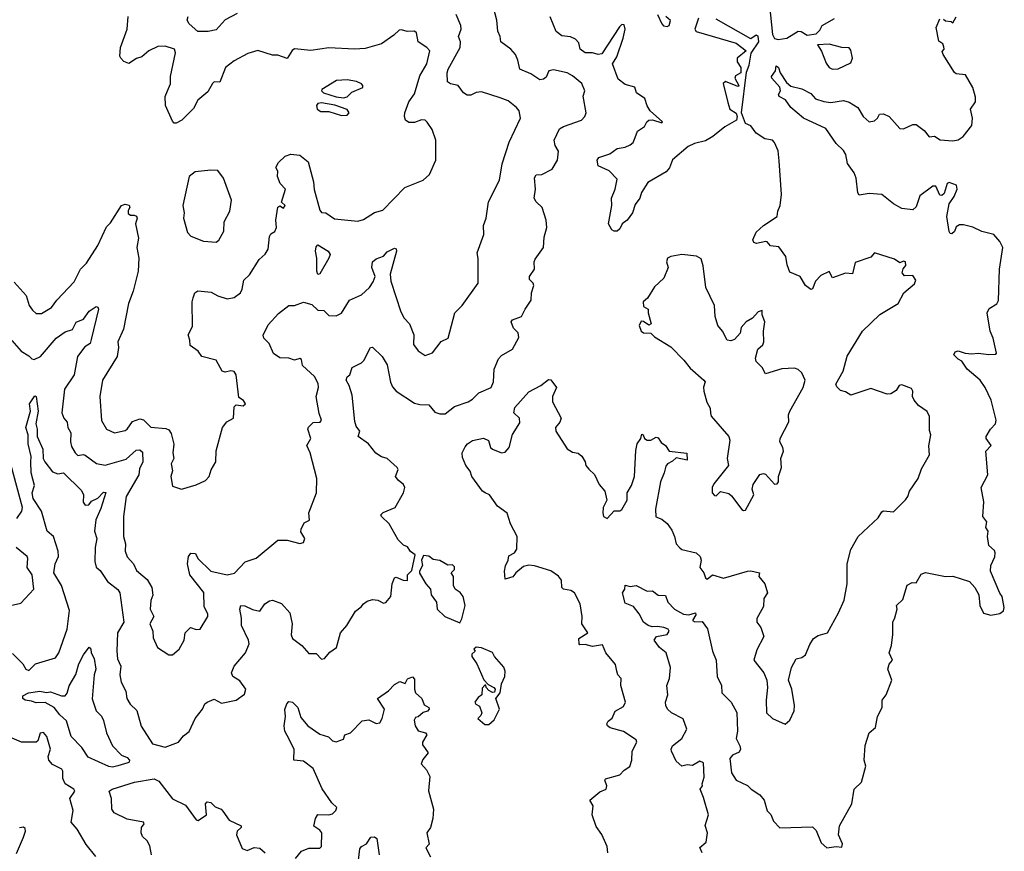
# Model space of a CAD drawing. Extents: x 1995161 to 2088924, y 769148 to 906007.
# Tile 51 of 256: x 2026065 to 2031479, y 787834 to 792407. Entities that reach past the tile are written whole.
import ezdxf

# ---------------------------------------------------------------- set-up
doc = ezdxf.new("R2010")
doc.units = 0

msp = doc.modelspace()

# ---------------------------------------------------------------- linework, layer by layer
at = {"layer": '0CON20XD'}
for points in [[(2028999.3, 792130.7), (2028975, 792125.8), (2028959.7, 792090.3), (2028945, 792079.2), (2028925, 792075.7), (2028875, 792109.1), (2028814.6, 792134.6), (2028804.6, 792185), (2028790.8, 792215), (2028765, 792245.5), (2028710, 792285), (2028706.2, 792315), (2028693.7, 792343.7), (2028688.1, 792405), (2028670.5, 792475)], [(2030188.5, 792485), (2030204.6, 792325), (2030215, 792304.4), (2030235, 792297.5), (2030282.5, 792305), (2030345, 792343.8), (2030361.7, 792341.7), (2030395, 792322.5), (2030445, 792330), (2030465, 792350), (2030477.5, 792375), (2030545, 792413.3)], [(2026033.5, 790963.5), (2026100.2, 790890.2), (2026117.8, 790835), (2026135, 790809.2), (2026155, 790790.8), (2026185, 790791.4), (2026240, 790825), (2026268.6, 790865), (2026364.4, 790965), (2026400, 791035), (2026432.6, 791067.4), (2026495, 791165.8), (2026542.8, 791267.2), (2026565, 791290.8), (2026624.6, 791385.4), (2026645, 791391.9), (2026666.4, 791386.4), (2026670, 791375), (2026661.5, 791358.5), (2026662.1, 791342.1), (2026675, 791331.9), (2026695, 791331.8), (2026706.2, 791326.2), (2026710.4, 791315), (2026700.7, 791285), (2026717.8, 791205), (2026708.5, 791155), (2026720, 791095), (2026717.1, 791025), (2026689.1, 790915), (2026663.8, 790846.2), (2026636.4, 790705), (2026604, 790635), (2026607.9, 790605), (2026600, 790555), (2026520, 790425), (2026505.5, 790335.5), (2026515, 790202.5), (2026542.9, 790155), (2026585.6, 790135.6), (2026645, 790148.9), (2026655.4, 790155), (2026685, 790196.9), (2026725, 790212), (2026745, 790206.2), (2026785, 790166), (2026868.9, 790158.9), (2026885, 790152.5), (2026898, 790132), (2026913.2, 790073.2), (2026907.1, 790025), (2026912.5, 789995), (2026898.6, 789965), (2026904.3, 789925.7), (2026896, 789895), (2026905, 789842.5), (2026955, 789825.8), (2027035, 789848.8), (2027087.3, 789872.7), (2027106.2, 789895), (2027117.3, 789932.7), (2027142.5, 789975), (2027144.3, 790035.7), (2027180.8, 790165), (2027203.3, 790195), (2027240, 790215), (2027245, 790277.5), (2027255, 790290), (2027293.9, 790283.9), (2027306, 790295), (2027295, 790313.3), (2027269.3, 790329.3), (2027254.4, 790455), (2027245, 790472.5), (2027225, 790475.4), (2027195, 790469.6), (2027177.5, 790475), (2027145.2, 790535.2), (2027066.2, 790555), (2027046, 790585), (2027001.4, 790615), (2027000.8, 790645), (2026991.4, 790675), (2027015, 790720), (2027013.6, 790855), (2027018.3, 790878.3), (2027028.2, 790905), (2027045, 790916.7), (2027118, 790908), (2027155, 790888.2), (2027205, 790872.7), (2027245, 790880), (2027278.6, 790905), (2027288.1, 790925), (2027296.9, 790975), (2027328.6, 791005), (2027380.8, 791089.2), (2027415, 791118.6), (2027431.5, 791145), (2027437.5, 791215), (2027445, 791228.8), (2027467.9, 791242.1), (2027476.9, 791265), (2027472.5, 791305), (2027485, 791376.2), (2027495, 791383.3), (2027515, 791370), (2027523.8, 791385), (2027504.2, 791404.2), (2027527.1, 791475), (2027497.1, 791507.1), (2027482.5, 791545), (2027484, 791575), (2027473.8, 791595), (2027488.7, 791621.3), (2027525, 791657.5), (2027555, 791666.9), (2027605, 791662.2), (2027651.5, 791625), (2027680.2, 791515), (2027683.2, 791473.2), (2027715, 791360), (2027725, 791346.7), (2027747.5, 791345), (2027795, 791312.5), (2027925, 791300), (2027955, 791308.6), (2028015, 791346.9), (2028061.2, 791358.8), (2028183.3, 791485), (2028282.5, 791525), (2028318.8, 791555), (2028353.3, 791635), (2028352.5, 791745), (2028332.4, 791802.4), (2028305, 791843.8), (2028294.2, 791854.2), (2028275, 791856.2), (2028235, 791841.1), (2028205, 791841.8), (2028185.8, 791855), (2028180, 791875), (2028181.9, 791895), (2028204.5, 791955.5), (2028235, 792000), (2028265, 792099.2), (2028303.3, 792165), (2028320.5, 792235), (2028303.3, 792255), (2028256, 792285), (2028245.8, 792335), (2028235, 792343.8), (2028195, 792342), (2028165, 792351.2), (2028150.7, 792349.3), (2028122.5, 792322.5), (2028055, 792274.2), (2027965, 792248.7), (2027905, 792244.7), (2027765, 792251.9), (2027665, 792237.8), (2027575, 792246.7), (2027562.3, 792237.7), (2027535, 792194.4), (2027485, 792212.7), (2027455, 792212.9), (2027375, 792237.5), (2027318.9, 792221.1), (2027245, 792181.1), (2027196.7, 792145), (2027166.2, 792063.8), (2027135, 792065.7), (2027125, 792057.1), (2027098.7, 792011.3), (2027043.5, 791965), (2027021.4, 791918.6), (2026956, 791854), (2026925, 791838.5), (2026915, 791838.9), (2026905, 791848.9), (2026866, 791935), (2026865.3, 791985), (2026877.3, 792015), (2026894.6, 792055), (2026894.1, 792095), (2026921.2, 792225), (2026916.5, 792245), (2026865, 792261.1), (2026825, 792258.8), (2026775.7, 792235), (2026736.6, 792203.4), (2026707, 792193), (2026665, 792166.2), (2026637.7, 792177.7), (2026621.2, 792195), (2026616.1, 792206.1), (2026620, 792255), (2026655.4, 792355), (2026661.1, 792425)], [(2027259.7, 792440.3), (2027195, 792406), (2027145, 792350.8), (2027101.7, 792341.7), (2027045, 792342), (2026996.2, 792385), (2026986.2, 792405), (2026990.8, 792425)], [(2028231.8, 790675), (2028230.9, 790620.9), (2028255, 790586), (2028295, 790560), (2028335, 790576), (2028383, 790637), (2028421.2, 790655), (2028458.1, 790795), (2028498.1, 790835), (2028585, 790957.5), (2028586.5, 791093.5), (2028580, 791125), (2028616.9, 791225), (2028616, 791275), (2028629.4, 791315), (2028643.1, 791405), (2028703.3, 791525), (2028718.5, 791615), (2028755.6, 791734.4), (2028819.4, 791865), (2028811.4, 791905), (2028795.7, 791925), (2028750.1, 791960.1), (2028707.1, 791977.1), (2028605, 792011.1), (2028575, 792006.7), (2028545, 791991.4), (2028525, 791992.9), (2028505.6, 792005.6), (2028476.7, 792045), (2028434.2, 792054.2), (2028416.7, 792065), (2028415.6, 792115), (2028420.9, 792135), (2028486.2, 792255), (2028488.9, 792285), (2028477.3, 792315), (2028493.2, 792355), (2028490.7, 792375), (2028465, 792435.5)], [(2029796.7, 792415), (2029777.5, 792355), (2029785, 792342.5), (2030005, 792277.5), (2030060, 792235), (2030010, 792195), (2030010, 792175), (2030030, 792145), (2030030, 792115), (2030001.7, 792098.3), (2029997.5, 792085), (2030020, 792045), (2030015, 792040), (2030005, 792042.5), (2029945, 792067.5), (2029933, 792057), (2029958.3, 791951.7), (2029970, 791915), (2030005, 791892.5), (2030010, 791875), (2030005.4, 791854.6), (2029941.6, 791818.4), (2029876, 791765), (2029835, 791741.4), (2029775, 791727.1), (2029740.2, 791709.8), (2029655, 791636.2), (2029637.1, 791592.9), (2029619.4, 791570.6), (2029518.8, 791511.2), (2029483.3, 791456.7), (2029474.4, 791425), (2029449.2, 791390.8), (2029434.4, 791345), (2029405.4, 791304.6), (2029377.5, 791285), (2029365, 791257.5), (2029350, 791245), (2029333.6, 791243.6), (2029320.7, 791250.7), (2029303.3, 791285), (2029320.6, 791385), (2029318.5, 791425), (2029340, 791475), (2029349.3, 791529.3), (2029305.8, 791575.8), (2029245, 791603.8), (2029240, 791635), (2029250, 791650), (2029310, 791670), (2029350.5, 791699.5), (2029395, 791705.7), (2029421.4, 791718.6), (2029438.9, 791731.1), (2029448.9, 791758.9), (2029462.1, 791795), (2029500, 791820), (2029513.3, 791845), (2029525, 791854.2), (2029545, 791856.2), (2029595, 791840), (2029600, 791845), (2029532, 791905), (2029515, 791933.3), (2029502.9, 791972.9), (2029455.8, 792005), (2029446.7, 792036.7), (2029395, 792050), (2029355, 792080), (2029324.2, 792165), (2029347.6, 792202.4), (2029384, 792305), (2029393.8, 792355), (2029388.8, 792378.8), (2029375, 792380), (2029362.7, 792367.3), (2029265, 792220), (2029245, 792215.7), (2029214.7, 792224.7), (2029175, 792225.4), (2029147.5, 792245), (2029139.5, 792279.5), (2029120.3, 792300.3), (2029093.3, 792313.3), (2029045, 792317.5), (2029015, 792341.4), (2028982.6, 792422.6)], [(2029816.7, 787825), (2029803.8, 787855), (2029840, 787885), (2029846.5, 787935), (2029833.3, 787976.7), (2029851.8, 788035), (2029825, 788130), (2029806.7, 788175), (2029820, 788195), (2029816.7, 788205), (2029828.9, 788241.1), (2029825, 788321.4), (2029805, 788329.4), (2029765, 788305.6), (2029735, 788308.8), (2029705, 788302.5), (2029675, 788330), (2029648, 788385), (2029646.2, 788396.2), (2029654.4, 788415), (2029706.2, 788453.8), (2029734.1, 788505), (2029713.4, 788563.4), (2029649.2, 788595), (2029627.1, 788615), (2029618.6, 788635), (2029616, 788655), (2029628.9, 788695), (2029623.5, 788745), (2029638, 788785), (2029642.7, 788845), (2029620.4, 788925), (2029583.1, 788955), (2029553.3, 788995), (2029565.8, 789015), (2029624.4, 789025.6), (2029636.2, 789045), (2029630, 789055), (2029607.5, 789065), (2029571.1, 789071.1), (2029542.2, 789067.8), (2029521.1, 789075), (2029495.6, 789095), (2029470.7, 789140.7), (2029440, 789180), (2029395, 789198), (2029378.8, 789255), (2029392.5, 789275), (2029393.3, 789296.7), (2029420.7, 789290.7), (2029455, 789296), (2029515, 789263.8), (2029545, 789266.7), (2029575, 789243.3), (2029615, 789240), (2029629.2, 789205), (2029665.4, 789165.4), (2029715, 789137.5), (2029745, 789133.8), (2029780, 789145), (2029782.5, 789135), (2029763.6, 789103.6), (2029776.7, 789096.7), (2029816.9, 789096.9), (2029847.6, 789057.6), (2029874.5, 788935), (2029893.8, 788885), (2029900.7, 788795), (2029923.1, 788745), (2029925.6, 788705), (2029976.2, 788655), (2030008.1, 788598.1), (2030011.3, 788495), (2030004.7, 788455), (2030024.7, 788414.7), (2030028, 788395), (2030020.8, 788379.2), (2029985, 788362.7), (2029969.2, 788345), (2029978.4, 788265), (2030005, 788224.5), (2030066.1, 788196.1), (2030086.7, 788175), (2030135.3, 788145.3), (2030158.2, 788115), (2030175, 788056.2), (2030195, 788036), (2030210.1, 788000.1), (2030244.1, 787964.1), (2030425, 787968.5), (2030445, 787948), (2030471.3, 787881.3), (2030502.4, 787852.4), (2030555, 787860), (2030585, 787857.5), (2030590, 787875), (2030567.5, 787925), (2030573.3, 787975), (2030640, 788095), (2030653.8, 788175), (2030694.2, 788215), (2030717, 788303), (2030708, 788335), (2030713.2, 788416.8), (2030736.2, 788485), (2030770, 788515), (2030781.2, 788575), (2030807.5, 788625), (2030806.7, 788665), (2030830, 788695), (2030860, 788775), (2030839.2, 788835), (2030845, 788862.5), (2030863.3, 788885), (2030846.2, 788925), (2030858.8, 788965), (2030866.4, 789026.4), (2030866.4, 789093.6), (2030877.5, 789117.5), (2030890, 789165), (2030886.7, 789185), (2030920.7, 789219.3), (2030945, 789297.5), (2030971.7, 789311.7), (2030995, 789310), (2031022.3, 789357.7), (2031045, 789368), (2031155, 789346), (2031195, 789347.5), (2031287.7, 789317.7), (2031316.2, 789285), (2031338.8, 789245), (2031344.2, 789185), (2031365, 789143.8), (2031405, 789133.2), (2031455, 789142.7), (2031473.8, 789156.2), (2031478.9, 789175), (2031468, 789235), (2031454.4, 789254.4), (2031403.8, 789375), (2031404, 789405), (2031426.3, 789453.7), (2031429.5, 789475), (2031425, 789487.5), (2031394.2, 789515), (2031386.2, 789565), (2031390, 789595), (2031376.7, 789615), (2031382.5, 789645), (2031360, 789675), (2031366.2, 789755), (2031351.2, 789835), (2031388.8, 789905), (2031377.5, 790035), (2031406.7, 790065), (2031380, 790105), (2031380, 790115), (2031402.5, 790155), (2031430, 790185), (2031433.3, 790205), (2031405.8, 790315.8), (2031374.4, 790385), (2031346.7, 790425), (2031274.3, 790485), (2031245, 790530), (2031225, 790540), (2031201.2, 790565), (2031209.4, 790580.6), (2031225, 790586.7), (2031263.4, 790573.4), (2031300.3, 790570.3), (2031335, 790573.3), (2031393.9, 790566.1), (2031431.7, 790568.3), (2031436.7, 790573.3), (2031417.3, 790655), (2031400.6, 790695), (2031385.4, 790795), (2031395, 790818.6), (2031437.1, 790845), (2031447.6, 790862.4), (2031452.3, 791035), (2031470.9, 791155), (2031455, 791187.1), (2031420.8, 791225), (2031355, 791242.7), (2031305, 791266.4), (2031255, 791279.1), (2031231.8, 791278.2), (2031215, 791267.5), (2031205, 791242), (2031190.3, 791230.3), (2031181.4, 791231.4), (2031175, 791242.5), (2031162.2, 791325), (2031175.7, 791395), (2031202.9, 791435), (2031218.8, 791475), (2031216.8, 791496.8), (2031175, 791512), (2031165, 791506.2), (2031147.9, 791452.1), (2031135, 791440), (2031125, 791442.5), (2031101.7, 791491.7), (2031085, 791492.1), (2031015, 791437.8), (2030995, 791378.2), (2030975, 791361.9), (2030915, 791368.4), (2030870, 791395), (2030805, 791446.7), (2030735, 791451.4), (2030681.4, 791441.4), (2030674.2, 791454.2), (2030665, 791536.2), (2030653.3, 791565), (2030616.5, 791616.5), (2030607.5, 791665), (2030595, 791687.3), (2030555, 791725.5), (2030498, 791808), (2030374, 791865), (2030304.3, 791925), (2030275, 791966), (2030240, 791985), (2030237.5, 791995), (2030248, 792015), (2030245, 792036.7), (2030200, 792085), (2030198, 792095), (2030221.2, 792125), (2030225, 792153.8), (2030238.1, 792145), (2030245.8, 792115), (2030281.9, 792061.9), (2030305, 792041.4), (2030365, 792027.1), (2030415, 792000.8), (2030441.4, 791971.4), (2030487.3, 791957.3), (2030525, 791952.5), (2030595, 791962.5), (2030625, 791954), (2030673.8, 791925), (2030702.9, 791875), (2030735, 791845.8), (2030765, 791851.2), (2030782.5, 791865), (2030793.3, 791886.7), (2030815, 791888.8), (2030845.5, 791875.5), (2030905, 791808), (2030925, 791806.7), (2030975, 791831.2), (2030995, 791830), (2031037.6, 791797.6), (2031065, 791762.5), (2031095, 791766.7), (2031126.8, 791746.8), (2031195, 791741.4), (2031225, 791747.2), (2031252.2, 791765), (2031300, 791825), (2031304.4, 791865), (2031293.3, 791915), (2031320, 791955), (2031320.5, 791980.5), (2031305.5, 792035), (2031265, 792104.4), (2031215, 792109.6), (2031205, 792116.2), (2031142, 792215), (2031137, 792233), (2031147.5, 792245), (2031147, 792257), (2031140, 792275), (2031118.3, 792288.3), (2031103.3, 792365), (2031125, 792412.5)], [(2029571.2, 792435), (2029595, 792383.8), (2029605, 792374.2), (2029625, 792370), (2029636, 792375), (2029642.5, 792402.5), (2029617.5, 792425)], [(2031023, 789937), (2031067.1, 790015), (2031064.1, 790064.1), (2031074, 790124), (2031067.7, 790147.7), (2031068, 790225), (2031055, 790253.3), (2031007.5, 790285), (2030982.5, 790315), (2030973.3, 790335), (2030976.2, 790365), (2030968.3, 790378.3), (2030915, 790399.2), (2030900, 790395), (2030885, 790367.5), (2030855, 790350), (2030835, 790348), (2030745, 790379.2), (2030635, 790342.5), (2030605, 790360), (2030577.5, 790367.5), (2030558, 790388), (2030553, 790403), (2030592.9, 790475), (2030614, 790556), (2030699.4, 790695), (2030794.1, 790785.9), (2030895, 790847.1), (2030926.2, 790905), (2030985.5, 790954.5), (2030992, 790975), (2030975, 791001.2), (2030929.3, 790999.3), (2030916.7, 791015), (2030922.5, 791037.5), (2030936.9, 791055), (2030935, 791075.7), (2030925, 791078.6), (2030905, 791070), (2030875, 791090.8), (2030765, 791124.2), (2030745, 791102), (2030658.2, 791071.8), (2030645, 791010), (2030605, 791013.3), (2030535, 790987.5), (2030515, 791022.5), (2030469.3, 791000.7), (2030440, 790970), (2030425, 790927.5), (2030415, 790924), (2030385.7, 790945.7), (2030355.8, 790995.8), (2030298.7, 791018.7), (2030285, 791058.8), (2030278.3, 791105), (2030238.8, 791158.8), (2030192.7, 791162.7), (2030175.7, 791185), (2030167.3, 791187.3), (2030115.7, 791175.7), (2030101.9, 791181.9), (2030096, 791196), (2030115, 791238.1), (2030154, 791276), (2030229.1, 791325), (2030233.5, 791355), (2030247.2, 791385), (2030253.4, 791445), (2030241.7, 791631.7), (2030235, 791686), (2030215, 791732), (2030205, 791744), (2030162.4, 791752.4), (2030115, 791782.5), (2030085, 791824.3), (2030056.4, 791836.4), (2030034.3, 791894.3), (2030061.7, 792118.3), (2030076.5, 792156.5), (2030087.8, 792222.2), (2030128.9, 792285), (2030125, 792316.7), (2030115, 792322.5), (2030085, 792302.5), (2029895, 792410)], [(2031145, 792410), (2031155, 792400), (2031187, 792397), (2031195, 792390), (2031215, 792423.3)], [(2030535, 792134.4), (2030565, 792137.5), (2030635, 792170.6), (2030643.6, 792195), (2030635, 792240), (2030625, 792252.5), (2030586.2, 792253.8), (2030515, 792272.5), (2030451.7, 792268.3), (2030473.8, 792233.8), (2030498.8, 792168.8), (2030515, 792143.8), (2030535, 792134.4)], [(2026025, 788921.9), (2026082.5, 788865), (2026097.8, 788835), (2026115, 788827.8), (2026152.5, 788865), (2026261.4, 788898.6), (2026280, 788925), (2026325.9, 789055), (2026338.6, 789158.6), (2026295.1, 789295.1), (2026253.2, 789365), (2026259.6, 789415), (2026278.4, 789455), (2026276.5, 789485), (2026250, 789565), (2026215.2, 789595.2), (2026185.4, 789705.4), (2026138.5, 789775), (2026134.2, 789805.8), (2026145.4, 789845.4), (2026128.5, 789915), (2026125.5, 789975.5), (2026127.2, 790005), (2026110.9, 790075), (2026111.2, 790125), (2026098.1, 790165), (2026124.8, 790255), (2026119.1, 790295), (2026148.8, 790338.8), (2026155.3, 790335.3), (2026165.6, 790255), (2026153.5, 790185), (2026160.9, 790155), (2026160.6, 790115), (2026192.4, 790045), (2026193.6, 789995), (2026202.5, 789975), (2026245, 789920), (2026275, 789910.5), (2026306.1, 789916.1), (2026405, 789818.5), (2026416.2, 789795), (2026413.5, 789753.5), (2026425, 789738), (2026445, 789739.4), (2026459.7, 789760.3), (2026494.1, 789775.9), (2026525, 789808.9), (2026537.6, 789807.6), (2026511.1, 789718.9), (2026483.9, 789656.1), (2026476.2, 789595), (2026489.6, 789555), (2026480.4, 789505), (2026477.9, 789427.9), (2026485, 789396.7), (2026508.2, 789378.2), (2026548.3, 789318.3), (2026604.3, 789274.3), (2026616.2, 789255), (2026637, 789095), (2026603.1, 789035), (2026599.4, 788935), (2026603.3, 788893.3), (2026621.7, 788851.7), (2026615.8, 788805), (2026622, 788765), (2026648.6, 788715), (2026654.4, 788674.4), (2026672.5, 788642.5), (2026708.2, 788608.2), (2026732.2, 788522.2), (2026794.3, 788425), (2026865, 788406.7), (2026938, 788435), (2026965, 788468.6), (2026996.3, 788493.7), (2027028.8, 788565), (2027070, 788615), (2027082, 788645), (2027095, 788654.2), (2027135, 788671.2), (2027175, 788648.8), (2027256, 788665), (2027301.1, 788698.9), (2027307.8, 788725), (2027275, 788771.4), (2027236.2, 788795), (2027230, 788815), (2027245, 788852.5), (2027305.7, 788925), (2027326.9, 788975), (2027323.3, 788995), (2027283.8, 789075), (2027283.9, 789116.1), (2027274.7, 789165.3), (2027281.2, 789185), (2027303.6, 789183.6), (2027345, 789162.9), (2027385, 789154.5), (2027411.9, 789195), (2027437.7, 789212.3), (2027455, 789215.5), (2027505, 789196.7), (2027551.1, 789145), (2027562.5, 789085), (2027558.2, 789025), (2027565.5, 789005), (2027615.3, 788965.3), (2027655, 788922.7), (2027695, 788921.2), (2027725, 788890), (2027740, 788895), (2027770.3, 788929.7), (2027806.9, 788955), (2027828, 789035), (2027864.2, 789075), (2027912, 789155), (2027942.1, 789177.9), (2027954.5, 789195.5), (2027975, 789210), (2028005, 789219.2), (2028035, 789214.2), (2028065, 789198.6), (2028077.3, 789202.7), (2028106.2, 789235), (2028112.5, 789305), (2028125, 789337.5), (2028135, 789341.2), (2028172.5, 789325), (2028196.7, 789323.3), (2028197.5, 789355), (2028221.7, 789378.3), (2028240, 789465), (2028213.3, 789483.3), (2028197.5, 789507.5), (2028175, 789516.7), (2028145, 789546.7), (2028095.6, 789635.6), (2028054, 789675), (2028051.2, 789685), (2028062.9, 789697.1), (2028128.8, 789725), (2028175.7, 789805), (2028183.3, 789835), (2028175, 789851.9), (2028145.6, 789875), (2028131.4, 789895), (2028146.2, 789933.8), (2028141.1, 789945), (2028085, 789993.3), (2028053.8, 790003.8), (2028023.1, 790023.1), (2027982.9, 790075), (2027926, 790115), (2027934.3, 790145), (2027915, 790172), (2027907.3, 790197.3), (2027892.4, 790342.4), (2027875.7, 790395), (2027859.2, 790425), (2027865, 790443.3), (2027880, 790455), (2027893.8, 790495), (2027945, 790520.6), (2027957.3, 790532.7), (2027993.3, 790605), (2028005, 790606.7), (2028058, 790555), (2028085, 790510), (2028103.3, 790413.3), (2028115, 790387.5), (2028134.2, 790365), (2028235, 790298.1), (2028265, 790290.6), (2028315, 790289.2), (2028348, 790248), (2028375, 790239.5), (2028405, 790240.5), (2028455, 790279.2), (2028530, 790305), (2028555, 790320), (2028590, 790355), (2028657.5, 790385), (2028670, 790415), (2028673.6, 790485), (2028698.1, 790541.9), (2028715, 790560.6), (2028774.5, 790595.5), (2028809.6, 790660.4), (2028805.4, 790685), (2028780.3, 790710.3), (2028766.9, 790745), (2028775, 790756.5), (2028824, 790775), (2028844.6, 790815.4), (2028876.7, 790865), (2028879.2, 790905), (2028892.5, 790945), (2028888.8, 790958.8), (2028868.8, 790978.8), (2028867.5, 790995), (2028895.3, 791034.7), (2028893.3, 791075), (2028899.1, 791090.9), (2028945, 791153.8), (2028949.3, 791210.7), (2028963.2, 791265), (2028960, 791305), (2028938.4, 791375), (2028904.3, 791405), (2028893.1, 791425), (2028900.8, 791475), (2028895, 791537.5), (2028905, 791553.8), (2028935, 791556.2), (2028993.3, 791585), (2029022.9, 791635), (2029027.1, 791685), (2029010, 791715), (2029003.3, 791745), (2029033.1, 791806.9), (2029055, 791820.6), (2029153.8, 791855), (2029172.9, 791875), (2029178.9, 791895), (2029163.8, 791986.2), (2029172.5, 792015), (2029155.5, 792055.5), (2029105, 792097.8), (2029075, 792114), (2028999.3, 792130.7)], [(2027845, 791978), (2027865, 791983.8), (2027891.8, 792008.2), (2027952, 792035), (2027952.5, 792045), (2027944.2, 792055), (2027917.6, 792067.6), (2027865, 792076.4), (2027807, 792073), (2027725.9, 792024.1), (2027723.8, 792015), (2027736.2, 792005), (2027805, 791982.1), (2027845, 791978)], [(2027835, 791879.5), (2027865, 791882.5), (2027876, 791895), (2027865, 791914), (2027797.1, 791937.1), (2027725, 791950.4), (2027705, 791946.5), (2027697.1, 791935), (2027700.8, 791915), (2027721.5, 791901.5), (2027765, 791901.4), (2027835, 791879.5)], [(2027145, 791183.8), (2027160, 791195), (2027186.9, 791245), (2027189.4, 791295), (2027220.8, 791355), (2027229.2, 791415), (2027185.6, 791535.6), (2027155, 791577.5), (2027115, 791580), (2027029.5, 791570.5), (2026997.5, 791545), (2026962.7, 791385), (2026969.1, 791345), (2026965.7, 791315), (2026987.5, 791237.5), (2027006.2, 791216.2), (2027075, 791188.6), (2027145, 791183.8)], [(2027705, 791006.2), (2027697.8, 791025), (2027698.5, 791095), (2027691.4, 791135), (2027695, 791157.5), (2027705, 791168.8), (2027761.9, 791135), (2027771.1, 791115), (2027765.3, 791095), (2027715, 791009.2), (2027705, 791006.2)], [(2026022.3, 790642.3), (2026073.5, 790583.5), (2026115, 790558.5), (2026131.5, 790541.5), (2026145, 790537.8), (2026178.5, 790555), (2026265, 790656.7), (2026315, 790690), (2026355, 790703.3), (2026375.5, 790744.5), (2026415, 790761.2), (2026446, 790805), (2026485, 790830), (2026495, 790826.2), (2026497.3, 790815), (2026458.3, 790648.3), (2026452.8, 790627.2), (2026422.6, 790607.4), (2026381.8, 790555), (2026363.8, 790455), (2026311.8, 790375), (2026296.5, 790245), (2026306.7, 790215), (2026325, 790194), (2026330.4, 790165), (2026345.3, 790135), (2026344.4, 790085), (2026350.2, 790060.2), (2026370, 790025), (2026385, 790011.1), (2026413.2, 790016.8), (2026425, 790013.3), (2026486.8, 789966.8), (2026535, 789957.3), (2026649.6, 789990.4), (2026705, 790040.5), (2026725, 790041.9), (2026739.8, 790029.8), (2026742.1, 789975), (2026722.9, 789937.1), (2026719.1, 789905), (2026649.6, 789785), (2026635.3, 789675), (2026636.4, 789565), (2026646.5, 789525), (2026645.4, 789485), (2026655, 789454), (2026691.4, 789415), (2026707.8, 789377.8), (2026765, 789328.8), (2026791.4, 789285), (2026796.8, 789243.2), (2026785, 789212.5), (2026781.8, 789165), (2026801.8, 789125), (2026780.7, 789085), (2026796.9, 789045), (2026797.9, 789007.9), (2026822.5, 788955), (2026885, 788914.5), (2026905.8, 788915), (2026942.5, 788945), (2026969.5, 788995), (2026974.2, 789035.8), (2027003.3, 789065), (2027035, 789053.1), (2027058, 789055), (2027100, 789125), (2027099.1, 789139.1), (2027079.2, 789179.2), (2027077, 789257), (2027000.5, 789355), (2026988, 789415), (2026993.8, 789455), (2027005, 789473.3), (2027031.7, 789471.7), (2027043.8, 789445), (2027115, 789374.6), (2027205, 789354.6), (2027246.3, 789363.7), (2027304.2, 789425), (2027365, 789445.6), (2027485, 789545.5), (2027535, 789545.6), (2027605, 789526), (2027625, 789532), (2027632.5, 789555), (2027611.2, 789591.2), (2027612, 789605), (2027629.7, 789640.3), (2027658.8, 789655), (2027653.8, 789695), (2027696.7, 789805), (2027698, 789885), (2027661.4, 790025), (2027643.5, 790065), (2027665.5, 790105), (2027650, 790155), (2027652.7, 790167.3), (2027678.7, 790191.3), (2027716.9, 790193.1), (2027723.8, 790205), (2027711.7, 790241.7), (2027695.6, 790335), (2027708, 790385), (2027706.8, 790406.8), (2027685, 790444.3), (2027619.2, 790505), (2027615, 790539.2), (2027605, 790544.2), (2027575, 790534.4), (2027545.3, 790545.3), (2027495, 790548.2), (2027461, 790571), (2027437.3, 790627.3), (2027407.5, 790655), (2027403, 790673), (2027431.7, 790728.3), (2027488, 790792), (2027545, 790835.7), (2027575, 790835.4), (2027625, 790854.4), (2027671.1, 790841.1), (2027705, 790810), (2027737.5, 790807.5), (2027765, 790781.2), (2027805, 790778), (2027835, 790792.7), (2027878.9, 790865), (2027945, 790893.2), (2027987.5, 790935), (2028007.7, 790965), (2028020.2, 790995), (2028000.3, 791045), (2028005, 791075.6), (2028025, 791092.5), (2028065, 791107.1), (2028085, 791130), (2028125, 791150), (2028135, 791146.2), (2028136.4, 791135), (2028101.8, 791008.2), (2028105, 790970), (2028160.6, 790800.6), (2028179.5, 790765), (2028207.8, 790735), (2028231.8, 790675)], [(2030045, 789707.5), (2030055, 789709.2), (2030101.9, 789795), (2030092.9, 789825), (2030098, 789852), (2030135, 789906), (2030155, 789912), (2030165, 789907.5), (2030215, 789853.3), (2030230, 789855), (2030237.5, 789865), (2030238, 789895), (2030254, 789945), (2030250, 789995), (2030264.3, 790035), (2030261.4, 790055), (2030244.3, 790085), (2030246.5, 790105), (2030294.4, 790195), (2030292.9, 790235), (2030298.9, 790255), (2030373.1, 790385), (2030384.1, 790424.1), (2030365.6, 790465.6), (2030345, 790484.2), (2030325, 790490.8), (2030255, 790487.5), (2030165, 790460), (2030146.7, 790495), (2030115, 790526.7), (2030111.4, 790545), (2030124.4, 790595), (2030150.5, 790619.5), (2030157.5, 790635), (2030155.5, 790695), (2030162, 790745), (2030147.5, 790785), (2030147.5, 790807.5), (2030125, 790800), (2030093.9, 790766.1), (2030060, 790745), (2030032.5, 790715), (2030026.8, 790683.2), (2029995, 790648.8), (2029975, 790641.2), (2029955, 790644), (2029929.4, 790695), (2029902.9, 790725), (2029888.5, 790775), (2029886.1, 790835), (2029838.2, 790935), (2029823.2, 791053.2), (2029812.5, 791092.5), (2029786.7, 791106.7), (2029705, 791115.5), (2029645, 791105.7), (2029626.2, 791095), (2029620.8, 791075), (2029630, 791045), (2029606.7, 790985), (2029555, 790937.5), (2029517.5, 790875), (2029493.8, 790855), (2029495, 790830), (2029520, 790815), (2029520, 790795), (2029537.5, 790735), (2029525, 790727.5), (2029495, 790746.7), (2029481.2, 790748.8), (2029470.8, 790725), (2029482.5, 790695), (2029495, 790686), (2029535, 790682.5), (2029555, 790662.5), (2029645, 790607.5), (2029717.5, 790535), (2029750.7, 790490.7), (2029826.7, 790425), (2029833.3, 790415), (2029824.1, 790385.9), (2029827.5, 790365), (2029843, 790303), (2029860.8, 790270.8), (2029864.1, 790244.1), (2029866.2, 790226.2), (2029964.4, 790115), (2029969.1, 790095), (2029954.2, 789994.2), (2029962.5, 789955), (2029882, 789855), (2029872, 789835), (2029872.7, 789805), (2029885, 789790), (2029895, 789789.6), (2029918.1, 789811.9), (2029965, 789800.9), (2029979.5, 789789.5), (2030035, 789714.2), (2030045, 789707.5)], [(2029299.4, 787825), (2029295, 787860), (2029266.1, 787926.1), (2029235, 787970), (2029212.9, 788035), (2029218.1, 788085), (2029200, 788115), (2029255, 788161.8), (2029288.8, 788175), (2029293.8, 788195), (2029281.9, 788225), (2029286.7, 788233.3), (2029365, 788254.6), (2029389.3, 788280.7), (2029420.3, 788299.7), (2029430.6, 788335), (2029432.5, 788385), (2029457.5, 788435), (2029455, 788447.5), (2029385, 788492.5), (2029312.2, 788512.2), (2029296.2, 788525), (2029293.3, 788535), (2029300.3, 788549.7), (2029323, 788567), (2029338.6, 788605), (2029385, 788630.5), (2029396.6, 788655), (2029370.4, 788745), (2029372, 788785), (2029353.5, 788805), (2029348.2, 788825), (2029340.5, 788860.5), (2029287.5, 788925), (2029269.2, 788969.2), (2029215, 788960.8), (2029175, 788971.8), (2029145, 788970), (2029141.2, 788975), (2029140, 789005), (2029188.8, 789035), (2029155.5, 789085), (2029157.5, 789125), (2029147.5, 789195), (2029115, 789256), (2029095, 789268), (2029055.7, 789275.7), (2029046, 789285), (2029044, 789325), (2029027.7, 789347.7), (2028985, 789376.2), (2028895, 789404.7), (2028865, 789407.9), (2028835, 789399.6), (2028793.8, 789366.2), (2028777, 789343), (2028735, 789330), (2028730.8, 789375), (2028735.8, 789404.2), (2028751.4, 789435), (2028755, 789458), (2028785, 789476.2), (2028799.2, 789495), (2028800.8, 789565), (2028764, 789635), (2028745, 789693.3), (2028691.7, 789731.7), (2028647.5, 789795), (2028625, 789805.4), (2028610, 789815), (2028550.6, 789895), (2028540.9, 789925), (2028518.2, 789955), (2028499, 789999), (2028497.5, 790025), (2028515, 790058.1), (2028527.8, 790075), (2028555, 790092.7), (2028615.6, 790105.6), (2028642.9, 790092.9), (2028654.5, 790055), (2028665, 790045.4), (2028715, 790025.5), (2028735, 790029.2), (2028755.6, 790055), (2028774.5, 790125.5), (2028815, 790190), (2028813.8, 790215), (2028781.2, 790245), (2028786.9, 790275), (2028865, 790360.6), (2028930, 790395), (2028971.7, 790428.3), (2028985, 790426.2), (2029015.8, 790385), (2028994.3, 790335), (2028994.2, 790305.8), (2029041.4, 790215), (2029035, 790194.2), (2029011.9, 790165), (2029012.2, 790145), (2029075, 790048), (2029105, 790028.8), (2029135, 790024.3), (2029155, 790007.1), (2029174.4, 789975), (2029178.1, 789955), (2029194.4, 789935), (2029225.5, 789905.5), (2029251.2, 789851.2), (2029282.5, 789815), (2029292.9, 789765), (2029273.5, 789725), (2029270.9, 789695), (2029275.7, 789675.7), (2029295, 789664), (2029334.5, 789705.5), (2029365, 789706.5), (2029375, 789713.8), (2029405.7, 789764.2), (2029405.3, 789805), (2029429.3, 789845), (2029445.9, 789895), (2029452.1, 790037.9), (2029460.9, 790075), (2029480.8, 790105), (2029485, 790128.8), (2029492.5, 790125), (2029500, 790105), (2029515, 790094.5), (2029535, 790094.3), (2029565, 790111.9), (2029575, 790107.5), (2029591.2, 790081.2), (2029615, 790066), (2029636.2, 790035), (2029733, 790023), (2029735, 789984.6), (2029675, 789998.5), (2029655, 789979.1), (2029626, 789965), (2029617.5, 789952.5), (2029609.1, 789915), (2029587.8, 789865), (2029560.6, 789715), (2029563, 789673), (2029595, 789660), (2029625, 789636.2), (2029650.5, 789600.5), (2029666.1, 789566.1), (2029675.3, 789525.3), (2029695, 789502.2), (2029705, 789494.5), (2029783.8, 789475), (2029806.9, 789455), (2029812.5, 789435), (2029804.3, 789395), (2029826, 789365), (2029835, 789338.8), (2029845, 789331.4), (2029875, 789354.3), (2029935, 789335.6), (2030066, 789374), (2030085, 789375.8), (2030132.5, 789365), (2030128.8, 789345), (2030162, 789305), (2030176.7, 789255), (2030156.7, 789225), (2030155, 789180), (2030117.5, 789115), (2030118.1, 789095), (2030140, 789065), (2030156.7, 789015), (2030118.1, 788941.9), (2030101.8, 788885), (2030156, 788816), (2030172.8, 788775), (2030176.9, 788735), (2030169.2, 788665), (2030171.5, 788595), (2030204.1, 788564.1), (2030273.8, 788533.8), (2030298.8, 788555), (2030323.6, 788606.4), (2030325.6, 788635), (2030310, 788725), (2030293.1, 788775), (2030308.5, 788845), (2030335, 788893.3), (2030365, 788900), (2030386, 788915), (2030408.8, 788971.2), (2030430, 789005), (2030455, 789020), (2030506.7, 789035), (2030567.1, 789145), (2030597.8, 789215), (2030615.6, 789305), (2030615.5, 789415), (2030635, 789494), (2030675.5, 789564.5), (2030785, 789668.1), (2030805, 789700), (2030815, 789707.1), (2030868.8, 789701.2), (2030935, 789766), (2030948.6, 789785), (2030958, 789815), (2031005, 789883.3), (2031023, 789937)], [(2026049.6, 789665), (2026076.9, 789705), (2026080, 789725), (2026018.6, 789955)], [(2026014.5, 789185.5), (2026071.2, 789198.8), (2026142.9, 789275), (2026133.6, 789355), (2026106, 789395), (2026110, 789445), (2026105.7, 789455), (2026045.7, 789505)], [(2028485, 789090), (2028496.7, 789113.3), (2028514.1, 789185.9), (2028503.8, 789235), (2028486.4, 789256.4), (2028460, 789275), (2028450, 789295), (2028450, 789345), (2028437.5, 789365), (2028456, 789384), (2028455, 789397.5), (2028445, 789408.8), (2028418.3, 789408.3), (2028375, 789432.5), (2028338.3, 789438.3), (2028315, 789457.5), (2028285, 789460), (2028273.3, 789435), (2028280, 789405), (2028262.5, 789375), (2028263, 789363), (2028297.5, 789305), (2028323.8, 789275), (2028327.5, 789245), (2028357.5, 789205), (2028360, 789165), (2028402.5, 789125), (2028485, 789090)], [(2026575, 788297.2), (2026555, 788300.7), (2026441.4, 788351.3), (2026405.7, 788405), (2026347.9, 788465), (2026321.9, 788551.9), (2026285.6, 788585), (2026254.4, 788624.4), (2026205, 788652.2), (2026155, 788650.9), (2026130.6, 788660.6), (2026095, 788664.5), (2026082.5, 788675), (2026081.2, 788688.8), (2026112.5, 788705), (2026175, 788713.8), (2026212, 788708), (2026235, 788711.1), (2026295, 788688.8), (2026315, 788688.9), (2026325.9, 788704.1), (2026336.5, 788743.5), (2026373.1, 788806.9), (2026390.4, 788865), (2026415, 788914), (2026445.9, 788955.9), (2026456.7, 788945), (2026457.5, 788925), (2026473.9, 788893.9), (2026484.3, 788835), (2026474.4, 788805), (2026462.5, 788672.5), (2026485, 788606), (2026515, 788577.1), (2026525, 788553.1), (2026541.5, 788485), (2026575, 788414.6), (2026625, 788363.6), (2026655, 788349.6), (2026668.2, 788335), (2026666.9, 788325), (2026659.3, 788320.7), (2026605, 788303.3), (2026575, 788297.2)], [(2028645, 788531.2), (2028673.2, 788556.8), (2028702.5, 788615), (2028682.5, 788675), (2028707.5, 788705), (2028713.8, 788755), (2028732.9, 788795), (2028734.6, 788825), (2028726.9, 788846.9), (2028676.2, 788905), (2028665, 788927.5), (2028605, 788953.8), (2028575, 788956.7), (2028562.5, 788945), (2028570, 788935), (2028551.2, 788918.8), (2028551.2, 788905), (2028579.2, 788865), (2028617, 788777), (2028640.7, 788750.7), (2028672.5, 788735), (2028680, 788725), (2028675, 788710), (2028665, 788707.5), (2028645, 788717.5), (2028630, 788735), (2028628.3, 788748.3), (2028621.7, 788748.3), (2028608.3, 788731.7), (2028606.7, 788695), (2028585, 788680), (2028567.5, 788655), (2028573, 788643), (2028592.9, 788632.9), (2028605.8, 788595), (2028600, 788580), (2028583.3, 788565), (2028621.7, 788531.7), (2028645, 788531.2)], [(2027581.6, 787795), (2027615, 787835.3), (2027655, 787850.6), (2027715, 787852.1), (2027725, 787860.8), (2027725.9, 787935.9), (2027715, 787950.8), (2027682.5, 787972.5), (2027692, 788015), (2027705, 788036.2), (2027765, 788034), (2027785, 788040), (2027802.3, 788057.7), (2027808.6, 788075), (2027781.4, 788101.4), (2027728, 788178), (2027679.2, 788289.2), (2027625, 788329.4), (2027572.5, 788335), (2027573.9, 788396.1), (2027535, 788470.8), (2027523.1, 788495), (2027519.4, 788525), (2027525.8, 788575), (2027523.6, 788613.6), (2027532.9, 788645), (2027545, 788658), (2027564.2, 788655), (2027595, 788625.6), (2027610.8, 788570.8), (2027650, 788525), (2027715, 788478.9), (2027763.2, 788463.2), (2027785, 788441.4), (2027805, 788435.8), (2027845, 788450), (2027852.5, 788475), (2027884.1, 788485.9), (2027948.3, 788551.7), (2027985, 788556.7), (2028025, 788536.7), (2028045, 788540), (2028058.5, 788565), (2028070, 788615), (2028032.5, 788675), (2028093.1, 788716.9), (2028125, 788751.4), (2028155, 788767.5), (2028185, 788757.5), (2028197, 788783), (2028225, 788793.3), (2028235, 788780), (2028235.4, 788725), (2028241.1, 788705), (2028276.2, 788675), (2028289.3, 788639.3), (2028314, 788625), (2028316.9, 788615), (2028308, 788605), (2028282.5, 788597.5), (2028255, 788574.2), (2028240.3, 788569.7), (2028234.4, 788555.6), (2028238.6, 788525), (2028255.8, 788495.8), (2028295.4, 788485.4), (2028304.3, 788475), (2028280, 788435), (2028280.4, 788420.4), (2028295, 788399.2), (2028310, 788375), (2028281.3, 788338.7), (2028272.9, 788315), (2028301.7, 788281.7), (2028320, 788245), (2028313, 788167), (2028340, 788065), (2028336.2, 788015), (2028324.1, 787965.9), (2028303.3, 787935), (2028316.4, 787873.6), (2028297.5, 787852.5), (2028323.4, 787803.4)], [(2026483.1, 787805), (2026430.9, 787870.9), (2026381.4, 787955), (2026348.1, 787995), (2026359.2, 788059.2), (2026340, 788125), (2026368.9, 788165), (2026362.9, 788175), (2026314.2, 788205), (2026302.5, 788235), (2026302.5, 788275), (2026296, 788285), (2026245, 788312.3), (2026224.4, 788335), (2026220.8, 788355), (2026234.8, 788395), (2026214.6, 788465), (2026195, 788488), (2026177, 788483), (2026165, 788442.5), (2026155.9, 788434.1), (2026075, 788433.5), (2026011.3, 788461.3)], [(2026788.9, 787815), (2026780.8, 787865), (2026765, 787891.1), (2026739.4, 787915), (2026733.1, 787935), (2026734.2, 787965), (2026748.8, 787985), (2026746, 787995), (2026655, 788010.3), (2026583.9, 788045), (2026571.2, 788065), (2026570.4, 788125), (2026557.5, 788165), (2026573.4, 788176.6), (2026696.2, 788213.8), (2026805, 788231.9), (2026829.3, 788219.3), (2026905, 788123.1), (2026977.1, 788087.1), (2027035, 788008), (2027045.8, 788004.2), (2027091.2, 788035), (2027086.7, 788095), (2027095, 788106.7), (2027115, 788102), (2027138.9, 788078.9), (2027173.3, 788065), (2027181.2, 788055), (2027216.7, 788005), (2027283.3, 787975), (2027283.3, 787965), (2027260.8, 787945), (2027256.9, 787925), (2027288.7, 787848.7), (2027315, 787838.4), (2027355, 787855.3), (2027385, 787850.9), (2027415.1, 787825.1)], [(2026047.5, 787822.5), (2026085, 787912.5), (2026096, 787945), (2026095, 787960), (2026085, 787967.5), (2026063, 787963)], [(2027928.1, 787785), (2027935, 787847.5), (2027945, 787860), (2027972.5, 787875), (2027995, 787912), (2028015, 787914.4), (2028029.2, 787905), (2028040.6, 787815)]]:
    msp.add_lwpolyline(points, dxfattribs=at)

doc.saveas('drawing.dxf')
